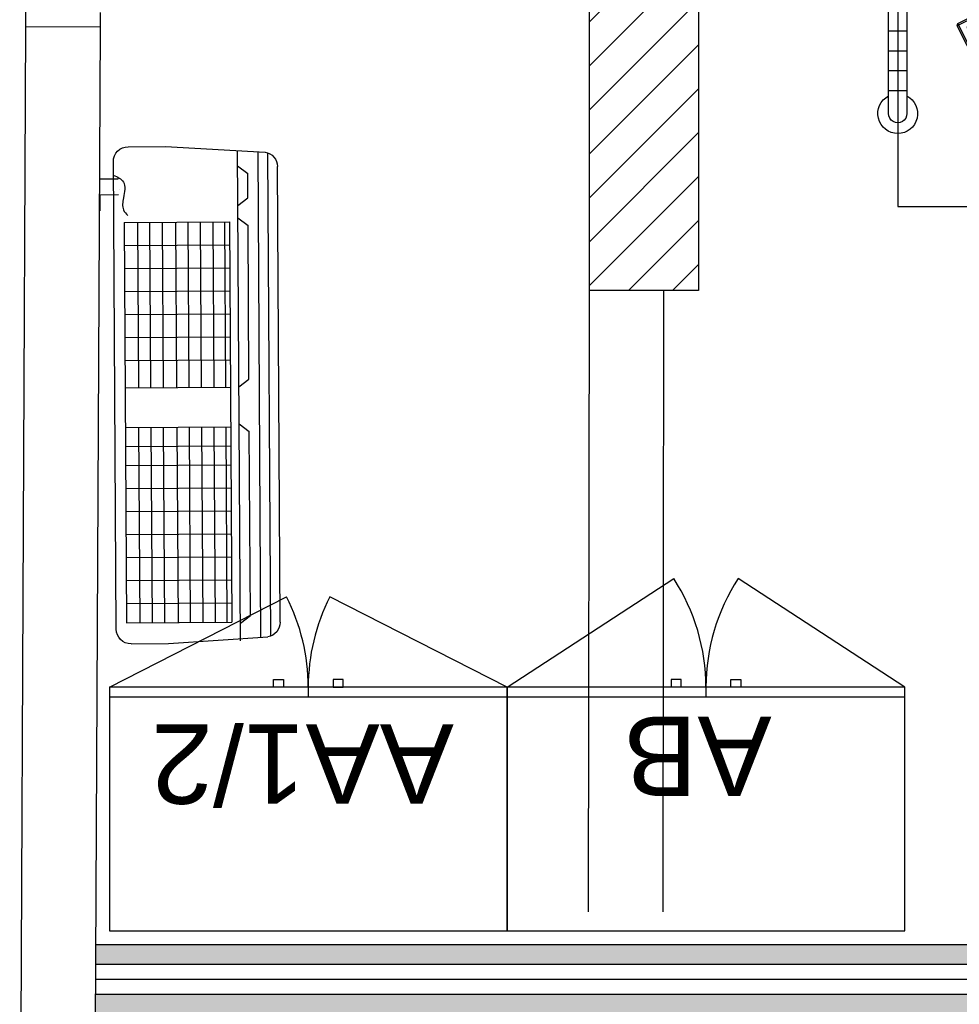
# Model space of a CAD drawing. Header units: inches. Extents: x 340 to 434, y 14 to 254.
# Tile 150 of 182: x 407.03 to 408.92, y 154.82 to 156.8. Entities that reach past the tile are written whole.
import ezdxf

# ---------------------------------------------------------------- set-up
doc = ezdxf.new("R2010")
doc.units = ezdxf.units.IN
doc.header["$MEASUREMENT"] = 0
doc.linetypes.add('DASHED2', pattern=[0.375, 0.25, -0.125])
doc.linetypes.add('HIDDEN2', pattern=[0.1875, 0.125, -0.0625])
for name, color, linetype in [('TJ-DEMOLIR', 30, 'HIDDEN2'), ('TJ-DIVISORIA', 96, 'Continuous'), ('TJ-ESQUADRIA2', 2, 'Continuous'), ('TJ-LADEVIDRO', 11, 'Continuous'), ('TJ-MOBILIÁRIO', 2, 'Continuous'), ('TJ-MOBILIÁRIOEXISTENTE', 2, 'Continuous'), ('TJ-PAREDE', 5, 'Continuous'), ('TJ-PILARES', 6, 'Continuous'), ('TJ-SPLIT', 142, 'Continuous')]:
    doc.layers.add(name, color=color, linetype=linetype)
doc.styles.add('TipoDeLinha_A', font='arial.ttf')
doc.linetypes.add('BATTING', pattern='A,0.00254,-2.54,[134,ltypeshp.shx,S=2.54,R=0,X=-2.54,Y=0],-5.08,[134,ltypeshp.shx,S=2.54,R=180,X=2.54,Y=0],-2.54', length=10.16254)

# ---------------------------------------------------------------- blocks, each defined once
blk = doc.blocks.new('TELEFONE')
at = {"color": 253}
for p, q in [((-0.0841, 0.2191), (-0.0841, 0)), ((-0.1508, 0.1528), (-0.1436, 0.1528)), ((-0.1009, 0.1528), (-0.0905, 0.1528)), ((-0.1508, 0.0738), (-0.1389, 0.0738)), ((-0.1056, 0.0738), (-0.0905, 0.0738)), ((-0.0032, 0.0381), (-0.0841, 0.0381)), ((-0.0794, 0.0175), (-0.0778, 0.0159)), ((-0.0778, 0.0095), (-0.0794, 0.0079)), ((-0.0651, 0.0159), (-0.0635, 0.0175)), ((-0.0651, 0.0095), (-0.0635, 0.0079)), ((-0.0572, 0.0175), (-0.0556, 0.0159)), ((-0.0556, 0.0095), (-0.0572, 0.0079)), ((-0.0429, 0.0159), (-0.0413, 0.0175)), ((-0.0429, 0.0095), (-0.0413, 0.0079)), ((-0.0349, 0.0175), (-0.0333, 0.0159)), ((-0.0333, 0.0095), (-0.0349, 0.0079)), ((-0.0206, 0.0159), (-0.0191, 0.0175)), ((-0.0191, 0.0079), (-0.0206, 0.0095))]:
    blk.add_line(p, q, dxfattribs=at)
at = {"color": 1}
for p, q in [((-0.1479, 0.2055), (-0.136, 0.1919)), ((-0.1415, 0.2119), (-0.1328, 0.1951)), ((-0.1116, 0.1951), (-0.103, 0.2119)), ((-0.1084, 0.1919), (-0.0966, 0.2055)), ((-0.1355, 0.1647), (-0.1089, 0.1647)), ((-0.1904, 0.049), (-0.2263, -0.0154)), ((-0.1794, 0.0429), (-0.2156, -0.0222)), ((-0.186, 0.0502), (-0.1806, 0.0472)), ((-0.1355, 0.0496), (-0.1089, 0.0496)), ((-0.136, 0.0225), (-0.1479, 0.0207)), ((-0.1084, 0.0225), (-0.0966, 0.0207)), ((-0.1328, 0.0192), (-0.1415, 0.0143)), ((-0.1116, 0.0192), (-0.103, 0.0143)), ((-0.1331, -0.0323), (-0.1386, -0.0352))]:
    blk.add_line(p, q, dxfattribs=at)
for points in [[(-0.1202, -0.0032), (-0.0032, -0.0032), (0, 0), (0, 0.2191), (-0.0032, 0.2223), (-0.1619, 0.2223), (-0.1651, 0.2191), (-0.1651, 0), (-0.1619, -0.0032), (-0.1242, -0.0032)], [(-0.1619, 0.2223), (-0.1619, 0.2191), (-0.1651, 0.2191)], [(-0.0032, 0.2223), (-0.0032, 0.2191), (0, 0.2191)], [(-0.1619, -0.0032), (-0.1619, 0), (-0.1651, 0)], [(-0.0032, -0.0032), (-0.0032, 0), (0, 0)]]:
    blk.add_lwpolyline(points, dxfattribs=at)
at = {"color": 253}
blk.add_lwpolyline([(-0.1242, 0), (-0.1619, 0), (-0.1619, 0.2191), (-0.0032, 0.2191), (-0.0032, 0), (-0.1202, 0)], dxfattribs=at)
blk.add_lwpolyline([(-0.1246, 0.0111), (-0.1476, 0.0111, -0.414214), (-0.1508, 0.0143), (-0.1508, 0.2119, -0.414214), (-0.1476, 0.2151), (-0.0937, 0.2151, -0.414214), (-0.0905, 0.2119), (-0.0905, 0.0143, -0.414214), (-0.0937, 0.0111), (-0.1199, 0.0111)], format="xyb", dxfattribs=at)
at = {"color": 1}
for points in [[(-0.1246, 0.0143), (-0.1415, 0.0143, -0.415494), (-0.1479, 0.0207), (-0.1477, 0.0633, -0.197108), (-0.1468, 0.0655), (-0.1396, 0.0727, 0.198243), (-0.1387, 0.0749), (-0.1387, 0.1456, 0.170212), (-0.1394, 0.1476), (-0.147, 0.1571, -0.169189), (-0.1477, 0.1591), (-0.1479, 0.2055, -0.415379), (-0.1415, 0.2119), (-0.103, 0.2119, -0.415379), (-0.0966, 0.2055), (-0.0968, 0.1591, -0.169189), (-0.0975, 0.1571), (-0.1051, 0.1476, 0.170212), (-0.1058, 0.1456), (-0.1058, 0.0749, 0.198243), (-0.1048, 0.0727), (-0.0977, 0.0655, -0.197108), (-0.0968, 0.0633), (-0.0966, 0.0207, -0.415494), (-0.103, 0.0143), (-0.1199, 0.0143)], [(-0.1376, -0.0347), (-0.1391, -0.0317, -0.479112), (-0.1283, -0.0142, 0.395392), (-0.1242, -0.0098), (-0.1242, 0.0007)], [(-0.1341, -0.0328), (-0.1355, -0.0301, -0.467761), (-0.1279, -0.0181, 0.39019), (-0.1202, -0.0098), (-0.1202, 0.0007)]]:
    blk.add_lwpolyline(points, format="xyb", dxfattribs=at)
at = {"color": 253}
for points in [[(-0.0667, 0.2042), (-0.0794, 0.2042), (-0.0794, 0.1993), (-0.0667, 0.1993)], [(-0.0619, 0.208), (-0.0159, 0.208), (-0.0159, 0.1492), (-0.0619, 0.1492)], [(-0.0667, 0.1898), (-0.0794, 0.1898), (-0.0794, 0.1947), (-0.0667, 0.1947)], [(-0.0667, 0.1803), (-0.0794, 0.1803), (-0.0794, 0.1851), (-0.0667, 0.1851)], [(-0.0667, 0.1756), (-0.0794, 0.1756), (-0.0794, 0.1707), (-0.0667, 0.1707)], [(-0.0667, 0.1661), (-0.0794, 0.1661), (-0.0794, 0.1612), (-0.0667, 0.1612)], [(-0.0667, 0.1566), (-0.0794, 0.1566), (-0.0794, 0.1517), (-0.0667, 0.1517)], [(-0.0587, 0.1296), (-0.0492, 0.1296), (-0.0492, 0.1203), (-0.0587, 0.1203)], [(-0.0429, 0.1296), (-0.0333, 0.1296), (-0.0333, 0.1203), (-0.0429, 0.1203)], [(-0.027, 0.1296), (-0.0175, 0.1296), (-0.0175, 0.1203), (-0.027, 0.1203)], [(-0.0587, 0.1121), (-0.0492, 0.1121), (-0.0492, 0.1029), (-0.0587, 0.1029)], [(-0.0429, 0.1121), (-0.0333, 0.1121), (-0.0333, 0.1029), (-0.0429, 0.1029)], [(-0.027, 0.1121), (-0.0175, 0.1121), (-0.0175, 0.1029), (-0.027, 0.1029)], [(-0.0587, 0.0854), (-0.0492, 0.0854), (-0.0492, 0.0947), (-0.0587, 0.0947)], [(-0.0429, 0.0854), (-0.0333, 0.0854), (-0.0333, 0.0947), (-0.0429, 0.0947)], [(-0.027, 0.0854), (-0.0175, 0.0854), (-0.0175, 0.0947), (-0.027, 0.0947)], [(-0.081, 0.0679), (-0.0683, 0.0679), (-0.0683, 0.0772), (-0.081, 0.0772)], [(-0.0587, 0.0679), (-0.0492, 0.0679), (-0.0492, 0.0772), (-0.0587, 0.0772)], [(-0.0429, 0.0679), (-0.0333, 0.0679), (-0.0333, 0.0772), (-0.0429, 0.0772)], [(-0.027, 0.0679), (-0.0175, 0.0679), (-0.0175, 0.0772), (-0.027, 0.0772)], [(-0.0794, 0.0175), (-0.0635, 0.0175), (-0.0635, 0.0079), (-0.0794, 0.0079)], [(-0.0778, 0.0159), (-0.0651, 0.0159), (-0.0651, 0.0095), (-0.0778, 0.0095)], [(-0.0572, 0.0175), (-0.0413, 0.0175), (-0.0413, 0.0079), (-0.0572, 0.0079)], [(-0.0556, 0.0159), (-0.0429, 0.0159), (-0.0429, 0.0095), (-0.0556, 0.0095)], [(-0.0349, 0.0175), (-0.0191, 0.0175), (-0.0191, 0.0079), (-0.0349, 0.0079)], [(-0.0333, 0.0159), (-0.0206, 0.0159), (-0.0206, 0.0095), (-0.0333, 0.0095)]]:
    blk.add_lwpolyline(points, close=True, dxfattribs=at)
at = {"color": 1}
for points in [[(-0.1328, 0.0192, -0.419696), (-0.136, 0.0225), (-0.1355, 0.0496), (-0.1355, 0.1647), (-0.136, 0.1919, -0.419696), (-0.1328, 0.1951), (-0.1116, 0.1951, -0.419696), (-0.1084, 0.1919), (-0.1089, 0.1647), (-0.1089, 0.0496), (-0.1084, 0.0225, -0.419696), (-0.1116, 0.0192)], [(-0.1246, 0.0007), (-0.1246, 0.0156, -1), (-0.1199, 0.0156), (-0.1199, 0.0007)]]:
    blk.add_lwpolyline(points, format="xyb", close=True, dxfattribs=at)
for centre, radius, start, end in [((-0.161, 0.0321), 0.0299, 97.9594, 143.8908), ((-0.1876, 0.0474), 0.00319, 60.8746, 150.8746), ((-0.161, 0.0321), 0.0259, 99.1969, 142.807), ((-0.1822, 0.0444), 0.00319, 330.8746, 60.8746), ((-0.1772, -0.0501), 0.0601, 144.7235, 257.3747), ((-0.1772, -0.0501), 0.0475, 143.9541, 257.3747), ((-0.1785, -0.0557), 0.0544, 257.3747, 23.6691), ((-0.1785, -0.0557), 0.0418, 257.3747, 23.1732), ((-0.1372, -0.038), 0.00319, 117.2452, 203.1732), ((-0.1316, -0.0352), 0.00319, 23.6691, 117.2452)]:
    blk.add_arc(centre, radius, start, end, dxfattribs=at)
blk = doc.blocks.new('mesajuiz')
at = {"layer": 'TJ-MOBILIÁRIOEXISTENTE'}
for p, q in [((-0.0427, 0.5522), (-0.0267, 0.186)), ((-0.0242, 0.553), (0, 0)), ((0.0103, 0.1876), (-0.0057, 0.5538)), ((0.003, 0.354), (-0.0339, 0.3524)), ((0.0048, 0.314), (-0.0322, 0.3124)), ((0.0065, 0.274), (-0.0304, 0.2724)), ((0.0083, 0.2341), (-0.0287, 0.2325)), ((0, 0), (-0.5495, -0.0241))]:
    blk.add_line(p, q, dxfattribs=at)
for radius, start, end in [(0.04, 120.0558, 64.9587), (0.0185, 182.5073, 2.5073)]:
    blk.add_arc((-0.0082, 0.1868), radius, start, end, dxfattribs=at)
at = {"layer": 'TJ-MOBILIÁRIOEXISTENTE', "extrusion": (0, 0, -1), "xscale": -1, "zscale": -1, "rotation": 24.4536232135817}
blk.add_blockref('TELEFONE', (0.226, 0.1585), dxfattribs=at)
blk = doc.blocks.new('ALBERFLEX ARMÁRIO ALTO MEIA PORTA')
at = {"layer": 'TJ-MOBILIÁRIO'}
for p, q in [((98.9524, 78.7291), (99.7524, 78.7291)), ((99.3524, 78.7091), (99.3524, 78.7291))]:
    blk.add_line(p, q, dxfattribs=at)
at = {"layer": 'TJ-MOBILIÁRIO', "color": 1, "linetype": 'DASHED2', "ltscale": 5}
for p, q in [((98.9524, 78.7091), (99.3089, 78.5278)), ((99.7524, 78.7091), (99.3958, 78.5278))]:
    blk.add_line(p, q, dxfattribs=at)
at = {"layer": 'TJ-MOBILIÁRIO'}
for points in [[(99.7524, 78.7091), (99.7524, 79.1991), (98.9524, 79.1991), (98.9524, 78.7091)], [(99.2824, 78.6941), (99.3024, 78.6941), (99.3024, 78.7091), (99.2824, 78.7091)], [(99.4224, 78.6941), (99.4024, 78.6941), (99.4024, 78.7091), (99.4224, 78.7091)]]:
    blk.add_lwpolyline(points, close=True, dxfattribs=at)
at = {"layer": 'TJ-MOBILIÁRIO', "color": 1, "linetype": 'DASHED2', "ltscale": 5}
for centre, start, end in [((98.9524, 78.7091), 333.0498, 0), ((99.7524, 78.7091), 180, 206.9502)]:
    blk.add_arc(centre, 0.4, start, end, dxfattribs=at)
at = {"layer": 'TJ-MOBILIÁRIO', "color": 132, "insert": (99.3639, 78.8626), "char_height": 0.16, "width": 1.979927, "attachment_point": 5, "style": 'TipoDeLinha_A'}
blk.add_mtext('{\\C240;AA1/2}', dxfattribs=at)
blk = doc.blocks.new('ALBERFLEX ARMÁRIO BAIXO')
at = {"layer": 'TJ-MOBILIÁRIO'}
for p, q in [((98.9524, 80.6215), (99.7524, 80.6215)), ((99.3524, 80.6015), (99.3524, 80.6215)), ((99.2824, 80.5865), (99.2824, 80.6015)), ((99.3024, 80.5865), (99.2824, 80.5865)), ((99.3024, 80.6015), (99.3024, 80.5865)), ((99.4024, 80.6015), (99.4024, 80.5865)), ((99.4024, 80.5865), (99.4224, 80.5865)), ((99.4224, 80.5865), (99.4224, 80.6015))]:
    blk.add_line(p, q, dxfattribs=at)
at = {"layer": 'TJ-MOBILIÁRIO', "color": 1, "linetype": 'DASHED2', "ltscale": 5}
for p, q in [((98.9524, 80.6015), (99.2876, 80.3833)), ((99.7524, 80.6015), (99.4171, 80.3833))]:
    blk.add_line(p, q, dxfattribs=at)
at = {"layer": 'TJ-MOBILIÁRIO'}
blk.add_lwpolyline([(99.7524, 80.6015), (99.7524, 81.0915), (98.9524, 81.0915), (98.9524, 80.6015)], close=True, dxfattribs=at)
at = {"layer": 'TJ-MOBILIÁRIO', "color": 1, "linetype": 'DASHED2', "ltscale": 5}
for centre, start, end in [((98.9524, 80.6015), 326.9406, 0), ((99.7524, 80.6015), 180, 213.0594)]:
    blk.add_arc(centre, 0.4, start, end, dxfattribs=at)
at = {"layer": 'TJ-MOBILIÁRIO', "color": 84, "insert": (99.3694, 80.7408), "char_height": 0.16, "width": 1.979927, "attachment_point": 5, "style": 'TipoDeLinha_A'}
blk.add_mtext('AB', dxfattribs=at)
blk = doc.blocks.new('A$C794E0566')
for p, q in [((0.225, 1, 0), (0.0248, 0.9876, 0)), ((0.08, 0.0048, 0), (0.08, 0.991, 0)), ((0.3, 1, 0), (0.225, 1, 0)), ((0.0191, 0.014, 0), (0.0191, 0.986, 0)), ((0.0388, 0.0105, 0), (0.0388, 0.9885, 0)), ((0, 0.0419, 0), (0, 0.9581, 0)), ((0.08, 0.96, 0), (0.0598, 0.9446, 0)), ((0.33, 0.03, 0), (0.33, 0.97, 0)), ((0.0598, 0.896, 0), (0.0598, 0.9446, 0)), ((0.3202, 0.9347, 0), (0.3577, 0.9347, 0)), ((0.08, 0.8806, 0), (0.0598, 0.896, 0)), ((0.3202, 0.903, 0), (0.3577, 0.903, 0)), ((0.3577, 0.903, 0), (0.3577, 0.8713, 0)), ((0.08, 0.8555, 0), (0.0598, 0.84, 0)), ((0.0598, 0.5309, 0), (0.0598, 0.84, 0)), ((0.3088, 0.8475, 0), (0.097, 0.8475, 0)), ((0.097, 0.8475, 0), (0.097, 0.0425, 0)), ((0.1065, 0.5152, 0), (0.1065, 0.8475, 0)), ((0.1302, 0.5152, 0), (0.1302, 0.8475, 0)), ((0.1552, 0.5152, 0), (0.1552, 0.8475, 0)), ((0.1802, 0.5152, 0), (0.1802, 0.8475, 0)), ((0.2048, 0.5152, 0), (0.2048, 0.8475, 0)), ((0.232, 0.5152, 0), (0.232, 0.8475, 0)), ((0.257, 0.5152, 0), (0.257, 0.8475, 0)), ((0.2816, 0.5152, 0), (0.2816, 0.8475, 0)), ((0.3088, 0.8475, 0), (0.3088, 0.0425, 0)), ((0.3088, 0.8013, 0), (0.097, 0.8013, 0)), ((0.3088, 0.755, 0), (0.097, 0.755, 0)), ((0.3088, 0.7088, 0), (0.097, 0.7088, 0)), ((0.3088, 0.6625, 0), (0.097, 0.6625, 0)), ((0.3088, 0.6163, 0), (0.097, 0.6163, 0)), ((0.3088, 0.57, 0), (0.097, 0.57, 0)), ((0.08, 0.5154, 0), (0.0598, 0.5309, 0)), ((0.3088, 0.5152, 0), (0.097, 0.5152, 0)), ((0.08, 0.4409, 0), (0.0598, 0.4255, 0)), ((0.0598, 0.0555, 0), (0.0598, 0.4255, 0)), ((0.3088, 0.4352, 0), (0.097, 0.4352, 0)), ((0.1065, 0.0425, 0), (0.1065, 0.4352, 0)), ((0.1302, 0.0425, 0), (0.1302, 0.4352, 0)), ((0.1552, 0.0425, 0), (0.1552, 0.4352, 0)), ((0.1802, 0.0425, 0), (0.1802, 0.4352, 0)), ((0.2048, 0.0425, 0), (0.2048, 0.4352, 0)), ((0.232, 0.0425, 0), (0.232, 0.4352, 0)), ((0.257, 0.0425, 0), (0.257, 0.4352, 0)), ((0.2816, 0.0425, 0), (0.2816, 0.4352, 0)), ((0.3088, 0.3968, 0), (0.097, 0.3968, 0)), ((0.3088, 0.3968, 0), (0.097, 0.3968, 0)), ((0.3088, 0.3588, 0), (0.097, 0.3588, 0)), ((0.3088, 0.3588, 0), (0.097, 0.3588, 0)), ((0.3088, 0.3125, 0), (0.097, 0.3125, 0)), ((0.3088, 0.2663, 0), (0.097, 0.2663, 0)), ((0.3088, 0.2663, 0), (0.097, 0.2663, 0)), ((0.3088, 0.2663, 0), (0.097, 0.2663, 0)), ((0.3088, 0.2663, 0), (0.097, 0.2663, 0)), ((0.3088, 0.22, 0), (0.097, 0.22, 0)), ((0.3088, 0.22, 0), (0.097, 0.22, 0)), ((0.3088, 0.1738, 0), (0.097, 0.1738, 0)), ((0.3088, 0.1738, 0), (0.097, 0.1738, 0)), ((0.3088, 0.1738, 0), (0.097, 0.1738, 0)), ((0.3088, 0.1738, 0), (0.097, 0.1738, 0)), ((0.3088, 0.1275, 0), (0.097, 0.1275, 0)), ((0.3088, 0.1275, 0), (0.097, 0.1275, 0)), ((0.3088, 0.0813, 0), (0.097, 0.0813, 0)), ((0.3088, 0.0813, 0), (0.097, 0.0813, 0)), ((0.3088, 0.0813, 0), (0.097, 0.0813, 0)), ((0.3088, 0.0813, 0), (0.097, 0.0813, 0)), ((0.08, 0.04, 0), (0.0598, 0.0555, 0)), ((0.08, 0.04, 0), (0.0598, 0.0555, 0)), ((0.3088, 0.0425, 0), (0.097, 0.0425, 0)), ((0.3088, 0.0425, 0), (0.097, 0.0425, 0)), ((0.225, 0, 0), (0.0248, 0.0124, 0)), ((0.225, 0, 0), (0.0248, 0.0124, 0)), ((0.3, 0, 0), (0.225, 0, 0)), ((0.3, 0, 0), (0.225, 0, 0))]:
    blk.add_line(p, q)
at = {"lineweight": -3}
blk.add_line((0.3181, 0.9131, 0), (0.3181, 0.9131, 0), dxfattribs=at)
for centre, start, end in [((0.3, 0.97, 0), 0, 90), ((0.03, 0.9581, 0), 100, 180), ((0.03, 0.0419, 0), 180, 260), ((0.03, 0.0419, 0), 180, 260), ((0.3, 0.03, 0), 270, 0), ((0.3, 0.03, 0), 270, 0)]:
    blk.add_arc(centre, 0.03, start, end)
blk.add_spline([(0.3302, 0.943, 0), (0.3101, 0.9289, 0), (0.3101, 0.8973, 0), (0.3101, 0.873, 0), (0.3017, 0.8614, 0)], degree=3, dxfattribs=at)

msp = doc.modelspace()

# ---------------------------------------------------------------- hatches: boundary and pattern name
at = {"layer": 'TJ-DIVISORIA'}
h = msp.add_hatch(color=256, dxfattribs=at)
h.dxf.hatch_style = 1
h.paths.add_polyline_path([(410.5058, 158.7193), (410.4658, 158.7193), (410.3658, 158.7193), (410.3658, 154.9434), (407.1834, 154.9434), (407.1832, 154.9034), (410.4058, 154.9034), (410.4058, 158.6793), (410.4658, 158.6793), (410.4658, 154.8434), (407.1829, 154.8434), (407.1827, 154.8034), (410.5058, 154.8034)])
at = {"layer": 'TJ-PILARES'}
h = msp.add_hatch(dxfattribs=at)
h.set_pattern_fill('ANSI31', color=8, scale=0.5)
h.paths.add_polyline_path([(408.6504, 147.2743), (408.2404, 147.2743), (408.2404, 147.0193), (408.6504, 147.0193)])
h.paths.add_polyline_path([(412.6186, 147.1089), (412.4237, 147.1161), (412.3866, 146.1168), (412.5814, 146.1096)])
h.paths.add_polyline_path([(408.3951, 156.8793), (408.1751, 156.8793), (408.1751, 156.2593), (408.3951, 156.2593)])
h.paths.add_polyline_path([(414.81, 156.8721), (414.6151, 156.8793), (414.5916, 156.2448), (414.7864, 156.2375)])
h.paths.add_polyline_path([(414.698, 153.7241), (414.4981, 153.7315), (414.4747, 153.1019), (414.6746, 153.0945)])
h.paths.add_polyline_path([(408.7958, 153.4693), (408.1708, 153.4693), (408.171, 153.2743), (408.796, 153.2743)])
h.paths.add_polyline_path([(408.8069, 150.3943), (408.8064, 150.3943), (408.8064, 150.4343), (408.1664, 150.4343), (408.1688, 150.2443), (408.8088, 150.2443)])
h.paths.add_polyline_path([(413.0603, 149.8745), (412.3962, 149.9077), (412.3908, 149.8004), (413.0549, 149.7671)])
h.paths.add_polyline_path([(413.0665, 149.9968), (412.4023, 150.0301), (412.3962, 149.9077), (413.0603, 149.8745)])
h.paths.add_polyline_path([(413.5712, 159.7793), (413.0112, 159.7793), (413.0112, 159.6293), (413.5712, 159.6293)])
h.paths.add_polyline_path([(408.8112, 159.7793), (408.1912, 159.7793), (408.1912, 159.6293), (408.8112, 159.6293)])

# ---------------------------------------------------------------- linework, layer by layer
at = {"layer": 'TJ-DEMOLIR', "ltscale": 10}
for p, q in [((408.1751, 156.2593), (408.1708, 153.4693)), ((408.3251, 156.2593), (408.3208, 153.4693))]:
    msp.add_line(p, q, dxfattribs=at)
at = {"layer": 'TJ-DIVISORIA'}
for p, q in [((410.3658, 154.9434), (407.1834, 154.9434)), ((410.4058, 154.9034), (407.1832, 154.9034)), ((410.4658, 154.8434), (407.1829, 154.8434))]:
    msp.add_line(p, q, dxfattribs=at)
at = {"layer": 'TJ-ESQUADRIA2'}
for p, q in [((407.0422, 156.7893), (407.0423, 156.8193)), ((407.1922, 156.7886), (407.1923, 156.8186))]:
    msp.add_line(p, q, dxfattribs=at)
at = {"layer": 'TJ-LADEVIDRO', "linetype": 'BATTING', "ltscale": 0.03}
msp.add_line((410.4358, 154.8734), (407.1829, 154.8734), dxfattribs=at)
at = {"layer": 'TJ-PAREDE'}
for p, q in [((408.1751, 156.8793), (408.1751, 156.2593)), ((408.3951, 156.8793), (408.3951, 156.2593)), ((407.0298, 154.2037), (407.0422, 156.7893)), ((407.1922, 156.7886), (407.0422, 156.7893)), ((407.1798, 154.203), (407.1922, 156.7886)), ((408.3951, 156.2593), (408.1751, 156.2593))]:
    msp.add_line(p, q, dxfattribs=at)

# ---------------------------------------------------------------- block references
at = {"xscale": -1, "rotation": 2.507281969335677}
msp.add_blockref('mesajuiz', (408.796, 156.4281), dxfattribs=at)
at = {"layer": 'TJ-MOBILIÁRIO', "color": 0, "rotation": 180}
msp.add_blockref('ALBERFLEX ARMÁRIO ALTO MEIA PORTA', (506.9626, 234.1706), dxfattribs=at)
at = {"layer": 'TJ-MOBILIÁRIOEXISTENTE', "color": 0, "rotation": 180}
msp.add_blockref('ALBERFLEX ARMÁRIO BAIXO', (507.7626, 236.063), dxfattribs=at)
at = {"layer": 'TJ-SPLIT', "xscale": -1, "rotation": 0.3429100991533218}
msp.add_blockref('A$C794E0566', (407.554, 155.5503, 0), dxfattribs=at)

doc.saveas('drawing.dxf')
